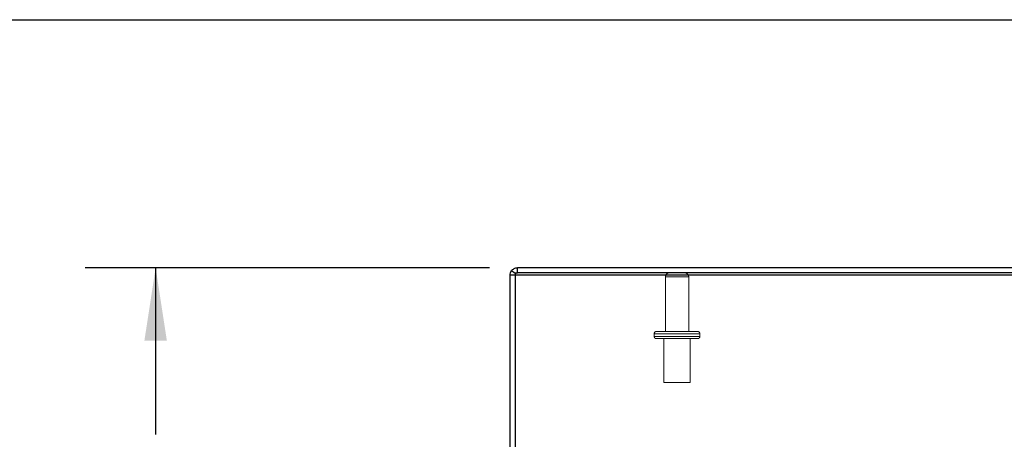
# Model space of a CAD drawing. Header units: inches. Extents: x 0.2 to 10.8, y 0.2 to 8.2.
# Tile 42 of 58: x 2.45 to 4.2, y 7.503 to 8.25. Entities that reach past the tile are written whole.
import ezdxf

# ---------------------------------------------------------------- set-up
doc = ezdxf.new("R2010")
doc.units = ezdxf.units.IN
doc.header["$MEASUREMENT"] = 0
doc.linetypes.add('HIDDEN', pattern=[0.075, 0.05, -0.025])
doc.layers.add('TEXT', color=140, linetype='Continuous')
doc.styles.add('SLDTEXTSTYLE0', font='TXT', dxfattribs={"width": 0.7})
doc.dimstyles.new('SLDDIMSTYLE2', dxfattribs={"dimtxt": 0.084961, "dimasz": 0.13, "dimexe": 0, "dimexo": 0.0625, "dimgap": 0.02124, "dimtad": 0, "dimtih": 1, "dimtoh": 1, "dimlfac": 8, "dimrnd": 1e-09, "dimzin": 4, "dimdsep": 46, "dimtxsty": 'SLDTEXTSTYLE0', "dimsah": 1, "dimcen": 0.09, "dimadec": 0, "dimazin": 1, "dimtfac": 1, "dimtofl": 0, "dimtmove": 0, "dimatfit": 3, "dimfxl": 0, "dimfrac": 2, "dimtolj": 1, "dimtzin": 12, "dimarcsym": 0})

# ---------------------------------------------------------------- blocks, each defined once
blk = doc.blocks.new('_D_3')
at = {"layer": 'TEXT'}
for p, q in [((3.2847, 7.8087), (2.5663, 7.8087)), ((2.6913, 7.8087), (2.6913, 7.5121)), ((2.5297, 7.3581), (2.5012, 7.3581)), ((2.5012, 7.3581), (2.5012, 7.223)), ((2.8529, 7.3581), (2.8814, 7.3581)), ((2.8814, 7.3581), (2.8814, 7.223)), ((2.5012, 7.223), (2.5297, 7.223)), ((2.8814, 7.223), (2.8529, 7.223)), ((2.6913, 6.8087), (2.6913, 7.204)), ((3.3134, 6.8087), (2.5663, 6.8087))]:
    blk.add_line(p, q, dxfattribs=at)
for points in [[(2.6913, 7.8087), (2.6713, 7.6787), (2.7113, 7.6787)], [(2.6913, 6.8087), (2.7113, 6.9387), (2.6713, 6.9387)]]:
    blk.add_solid(points, dxfattribs=at)
at = {"layer": 'TEXT', "char_height": 0.08333, "attachment_point": 1, "style": 'SLDTEXTSTYLE0'}
for s, insert in [('8.00', (2.5651, 7.4845)), ('203.2', (2.5297, 7.3305))]:
    blk.add_mtext(s, dxfattribs=dict(at, insert=insert))

msp = doc.modelspace()

# ---------------------------------------------------------------- linework, layer by layer
at = {"color": 7, "linetype": 'Continuous', "lineweight": 25}
for p, q in [((3.334739, 7.799666), (3.334739, 7.808666)), ((5.312239, 7.808666), (3.334739, 7.808666)), ((3.330239, 7.795166), (3.321239, 7.795166)), ((3.321239, 6.85078), (3.321239, 7.795166)), ((3.330239, 7.798386), (3.323761, 7.803022)), ((3.330239, 7.799622), (3.330239, 7.795862)), ((3.330239, 7.795862), (3.330239, 6.844782)), ((3.330239, 7.795862), (5.312239, 7.795862)), ((5.312239, 7.799666), (3.334739, 7.799666))]:
    msp.add_line(p, q, dxfattribs=at)
at = {"color": 7, "linetype": 'HIDDEN', "lineweight": 18}
for p, q in [((3.330239, 7.799666), (3.334739, 7.799666)), ((3.330239, 7.799666), (3.330239, 7.799622)), ((3.33108, 7.797784), (3.330239, 7.798386)), ((3.597364, 7.792166), (3.597364, 7.695041)), ((3.638864, 7.792166), (3.597596, 7.792166)), ((3.638864, 7.792166), (3.597596, 7.792166)), ((3.638864, 7.695041), (3.638864, 7.792166)), ((3.658739, 7.691291), (3.577489, 7.691291)), ((3.658739, 7.691291), (3.577489, 7.691291)), ((3.577489, 7.691291), (3.577489, 7.686291)), ((3.658739, 7.686291), (3.577489, 7.686291)), ((3.658739, 7.686291), (3.577489, 7.686291)), ((3.581239, 7.695041), (3.654989, 7.695041)), ((3.658739, 7.686291), (3.658739, 7.691291)), ((3.581239, 7.682541), (3.654989, 7.682541)), ((3.594677, 7.682541), (3.594677, 7.604416)), ((3.641552, 7.604416), (3.641552, 7.682541)), ((3.594677, 7.604416), (3.641552, 7.604416))]:
    msp.add_line(p, q, dxfattribs=at)
for centre, radius, start, end in [((3.604864, 7.792166), 0.0075, 90, 180), ((3.631364, 7.792166), 0.0075, 0, 90), ((3.581239, 7.691291), 0.00375, 90, 180), ((3.581239, 7.686291), 0.00375, 180, 270), ((3.654989, 7.691291), 0.00375, 0, 90), ((3.654989, 7.686291), 0.00375, 270, 0)]:
    msp.add_arc(centre, radius, start, end, dxfattribs=at)
at = {"color": 7, "linetype": 'Continuous', "lineweight": 25}
for points, knots in [([(3.323761, 7.803022), (3.325004, 7.80476), (3.326667, 7.806195), (3.330467, 7.808149), (3.332602, 7.808666), (3.334739, 7.808666)], [0, 0, 0, 0, 0.5, 0.5, 1, 1, 1, 1]), ([(3.321239, 7.795166), (3.321239, 7.796563), (3.321458, 7.79796), (3.322312, 7.800622), (3.322947, 7.801885), (3.323761, 7.803022)], [0, 0, 0, 0, 0.5, 0.5, 1, 1, 1, 1]), ([(3.333482, 7.799465), (3.333548, 7.799491), (3.333925, 7.799641), (3.334337, 7.79965), (3.334676, 7.799658)], [0, 0, 0, 0, 0.17488454, 1, 1, 1, 1])]:
    msp.add_open_spline(points, degree=3, knots=knots, dxfattribs=at)
at = {"color": 7, "linetype": 'HIDDEN', "lineweight": 18}
msp.add_open_spline([(3.33108, 7.797784), (3.330537, 7.797027), (3.330239, 7.796097), (3.330239, 7.795166)], degree=3, dxfattribs=at)
msp.add_open_spline([(3.33108, 7.797784), (3.331307, 7.798058), (3.331763, 7.798606), (3.3326, 7.79918), (3.33321, 7.799377), (3.333482, 7.799465)], degree=3, knots=[0, 0, 0, 0, 0.35705931, 0.71411895, 1, 1, 1, 1], dxfattribs=at)
at = {"layer": 'TEXT'}
msp.add_line((0.25, 8.25), (10.75, 8.25), dxfattribs=at)

# ---------------------------------------------------------------- dimensions: what is measured, and where the dimension line sits
dim = msp.add_linear_dim(base=(2.691318, 7.808666), p1=(3.363353, 6.808666), p2=(3.334739, 7.808666), angle=90, dimstyle='SLDDIMSTYLE2', dxfattribs=at)
dim.commit()
dim.dimension.update_dxf_attribs({"geometry": '_D_3', "text_midpoint": (2.691318, 7.358061), "dimtype": 160})

doc.saveas('drawing.dxf')
